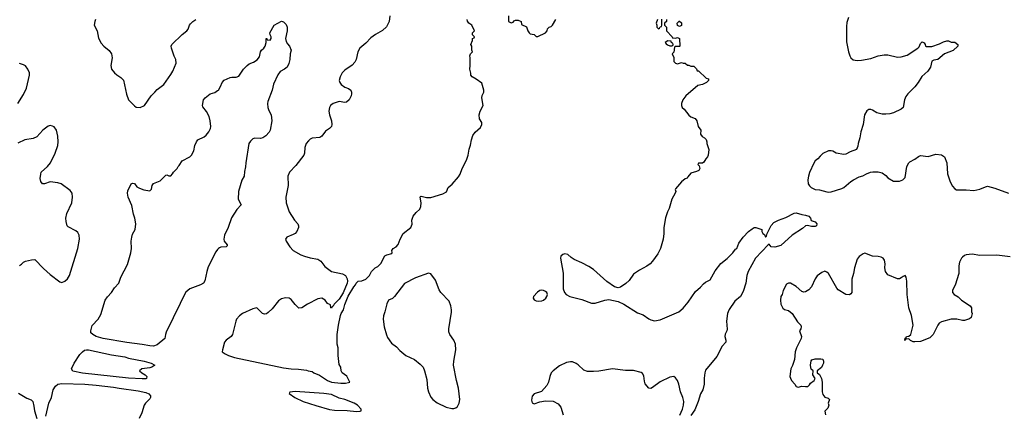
# Model space of a CAD drawing. Header units: inches. Extents: x 2220522 to 2384314, y 721474 to 893490.
# Tile 25 of 256: x 2247931 to 2258227, y 744565 to 748688. Entities that reach past the tile are written whole.
import ezdxf

# ---------------------------------------------------------------- set-up
doc = ezdxf.new("R2010")
doc.units = ezdxf.units.IN
doc.header["$MEASUREMENT"] = 0
doc.layers.add('C2744', color=7, linetype='Continuous')
doc.layers.add('C2754', color=7, linetype='Continuous')

msp = doc.modelspace()

# ---------------------------------------------------------------- linework, layer by layer
at = {"layer": 'C2744', "color": 5}
for points, elevation in [([(2248724, 748690), (2248716, 748670), (2248710, 748630), (2248742, 748570), (2248755, 748495), (2248782, 748442), (2248811, 748410), (2248865, 748365), (2248889, 748330), (2248896, 748290), (2248884, 748210), (2248890, 748170), (2248921, 748130), (2248945, 748110), (2248990, 748084), (2249015, 748055), (2249048, 747908), (2249070, 747848), (2249130, 747785), (2249150, 747772), (2249190, 747767), (2249235, 747790), (2249307, 747890), (2249343, 747930), (2249370, 747957), (2249439, 748010), (2249510, 748113), (2249531, 748150), (2249567, 748233), (2249563, 748270), (2249545, 748305), (2249517, 748390), (2249516, 748410), (2249523, 748430), (2249628, 748532), (2249678, 748570), (2249694, 748590), (2249707, 748630), (2249717, 748643), (2249742, 748670), (2249772, 748690)], 220), ([(2247912, 747810), (2247970, 747904), (2248001, 747970), (2248033, 748107), (2248032, 748130), (2248016, 748170), (2247990, 748204), (2247970, 748217), (2247930, 748231)], 220), ([(2250000, 746281), (2249983, 746257), (2249902, 746098), (2249886, 746050), (2249866, 745954), (2249854, 745930), (2249823, 745910), (2249710, 745869), (2249667, 745833), (2249625, 745755), (2249610, 745716), (2249464, 745416), (2249455, 745390), (2249450, 745350), (2249370, 745283), (2249330, 745269), (2249290, 745271), (2249210, 745286), (2249050, 745306), (2248804, 745350), (2248732, 745370), (2248694, 745390), (2248676, 745410), (2248674, 745430), (2248690, 745486), (2248750, 745550), (2248779, 745601), (2248824, 745750), (2248850, 745787), (2248889, 745830), (2248922, 745878), (2248967, 745930), (2248990, 745990), (2249057, 746123), (2249094, 746246), (2249101, 746290), (2249098, 746370), (2249102, 746410), (2249110, 746441), (2249138, 746490), (2249145, 746550), (2249136, 746610), (2249120, 746650), (2249102, 746742), (2249064, 746830), (2249059, 746870), (2249063, 746897), (2249098, 746970), (2249110, 746976), (2249130, 746971), (2249156, 746936), (2249183, 746923), (2249230, 746906), (2249290, 746894), (2249310, 746914), (2249315, 746950), (2249330, 746972), (2249398, 747002), (2249460, 747060), (2249470, 747062), (2249490, 747054), (2249510, 747054), (2249530, 747074), (2249538, 747090), (2249578, 747130), (2249589, 747151), (2249600, 747160), (2249628, 747210), (2249709, 747251), (2249728, 747270), (2249750, 747314), (2249761, 747370), (2249779, 747410), (2249795, 747430), (2249860, 747460), (2249882, 747478), (2249908, 747512), (2249927, 747550), (2249930, 747570), (2249924, 747630), (2249913, 747673), (2249885, 747725), (2249846, 747774), (2249843, 747790), (2249853, 747850), (2249870, 747871), (2249922, 747910), (2249973, 747927), (2250000, 747945)], 180), ([(2247930, 746114), (2247950, 746126), (2247971, 746149), (2247990, 746160), (2248053, 746173), (2248090, 746175), (2248181, 746081), (2248250, 746019), (2248350, 745941), (2248370, 745934), (2248401, 745950), (2248430, 745975), (2248452, 746008), (2248537, 746290), (2248555, 746390), (2248554, 746430), (2248539, 746459), (2248517, 746477), (2248437, 746517), (2248428, 746530), (2248415, 746575), (2248414, 746610), (2248423, 746657), (2248476, 746770), (2248483, 746830), (2248478, 746870), (2248460, 746900), (2248363, 746970), (2248330, 746980), (2248250, 746990), (2248190, 746970), (2248170, 746970), (2248152, 746992), (2248146, 747026), (2248150, 747070), (2248156, 747090), (2248220, 747150), (2248253, 747190), (2248300, 747290), (2248330, 747370), (2248333, 747410), (2248328, 747468), (2248316, 747530), (2248290, 747565), (2248274, 747574), (2248250, 747580), (2248230, 747574), (2248173, 747530), (2248110, 747462), (2248070, 747445), (2247986, 747430), (2247910, 747396)], 220), ([(2248204, 744536), (2248237, 744670), (2248262, 744730), (2248279, 744810), (2248304, 744850), (2248330, 744871), (2248370, 744878), (2248611, 744869), (2248730, 744861), (2248910, 744841), (2248970, 744828), (2249170, 744800), (2249250, 744783), (2249282, 744770), (2249298, 744750), (2249297, 744730), (2249290, 744718), (2249248, 744672), (2249234, 744650), (2249209, 744570), (2249181, 744510)], 180), ([(2247917, 744777), (2248005, 744725), (2248050, 744707), (2248067, 744690), (2248080, 744640), (2248085, 744590), (2248110, 744512)], 180)]:
    msp.add_lwpolyline(points, dxfattribs=dict(at, elevation=elevation))
at = {"layer": 'C2744', "color": 5, "elevation": 180}
msp.add_lwpolyline([(2249210, 744926), (2249070, 744934), (2248586, 744986), (2248488, 745008), (2248472, 745030), (2248499, 745090), (2248560, 745180), (2248589, 745211), (2248610, 745226), (2248628, 745232), (2248650, 745231), (2248890, 745178), (2249030, 745157), (2249070, 745142), (2249233, 745110), (2249306, 745090), (2249343, 745070), (2249313, 745050), (2249290, 745042), (2249208, 745030), (2249185, 745010), (2249207, 744990), (2249242, 744970), (2249261, 744950), (2249256, 744930), (2249250, 744928)], close=True, dxfattribs=at)
at = {"layer": 'C2754', "color": 5}
for points, elevation in [([(2251801, 748730), (2251794, 748670), (2251766, 748614), (2251726, 748574), (2251650, 748532), (2251603, 748497), (2251550, 748442), (2251489, 748391), (2251468, 748352), (2251450, 748270), (2251437, 748243), (2251408, 748212), (2251330, 748160), (2251304, 748130), (2251281, 748090), (2251272, 748050), (2251278, 748030), (2251291, 748011), (2251330, 747982), (2251370, 747966), (2251395, 747950), (2251402, 747930), (2251400, 747910), (2251396, 747890), (2251377, 747850), (2251350, 747824), (2251330, 747820), (2251270, 747830), (2251250, 747826), (2251210, 747811), (2251181, 747790), (2251169, 747770), (2251163, 747730), (2251170, 747691), (2251192, 747628), (2251196, 747590), (2251190, 747570), (2251171, 747549), (2251130, 747521), (2251090, 747469), (2251070, 747454), (2250990, 747448), (2250970, 747438), (2250950, 747421), (2250928, 747390), (2250912, 747350), (2250909, 747291), (2250902, 747270), (2250818, 747162), (2250753, 747090), (2250736, 747050), (2250738, 746950), (2250714, 746830), (2250718, 746770), (2250750, 746675), (2250803, 746590), (2250839, 746550), (2250847, 746530), (2250845, 746510), (2250828, 746470), (2250811, 746450), (2250790, 746438), (2250725, 746410), (2250711, 746390), (2250717, 746370), (2250755, 746310), (2250791, 746270), (2250870, 746225), (2250910, 746210), (2250970, 746193), (2251050, 746181), (2251079, 746159), (2251123, 746103), (2251190, 746052), (2251305, 746025), (2251338, 746010), (2251354, 745974), (2251357, 745950), (2251354, 745930), (2251312, 745828), (2251270, 745761), (2251218, 745710), (2251210, 745686), (2251198, 745682), (2251190, 745666), (2251186, 745670), (2251182, 745702), (2251150, 745715), (2251125, 745750), (2251090, 745772), (2251050, 745765), (2250939, 745710), (2250882, 745670), (2250850, 745665), (2250810, 745704), (2250770, 745758), (2250750, 745770), (2250710, 745776), (2250670, 745766), (2250637, 745743), (2250570, 745661), (2250530, 745621), (2250510, 745608), (2250490, 745605), (2250470, 745611), (2250410, 745669), (2250370, 745661), (2250261, 745610), (2250230, 745588), (2250199, 745550), (2250190, 745529), (2250157, 745390), (2250143, 745370), (2250090, 745330), (2250074, 745310), (2250051, 745231), (2250048, 745210), (2250079, 745190), (2250116, 745170), (2250178, 745150), (2250690, 745043), (2250769, 745031), (2250848, 745028), (2250930, 745019), (2250946, 745010), (2250990, 745002), (2251005, 744990), (2251065, 744965), (2251149, 744909), (2251190, 744892), (2251290, 744880), (2251339, 744881), (2251370, 744887), (2251382, 744890), (2251353, 744953), (2251304, 744990), (2251294, 745010), (2251289, 745049), (2251270, 745078), (2251261, 745170), (2251261, 745250), (2251251, 745291), (2251249, 745330), (2251250, 745392), (2251263, 745490), (2251286, 745590), (2251293, 745610), (2251316, 745650), (2251330, 745705), (2251367, 745793), (2251425, 745890), (2251444, 745910), (2251449, 745930), (2251470, 745951), (2251510, 745952), (2251550, 745971), (2251588, 746010), (2251609, 746051), (2251649, 746090), (2251676, 746104), (2251706, 746134), (2251750, 746215), (2251770, 746226), (2251822, 746238), (2251826, 746250), (2251822, 746270), (2251835, 746290), (2251868, 746310), (2251890, 746332), (2251909, 746390), (2251941, 746450), (2252022, 746510), (2252034, 746546), (2252033, 746590), (2252045, 746630), (2252076, 746670), (2252116, 746704), (2252127, 746730), (2252129, 746769), (2252119, 746830), (2252122, 746838), (2252130, 746841), (2252185, 746825), (2252230, 746825), (2252357, 746863), (2252394, 746886), (2252413, 746930), (2252455, 746965), (2252519, 747041), (2252536, 747070), (2252557, 747130), (2252603, 747217), (2252621, 747270), (2252630, 747332), (2252646, 747374), (2252654, 747430), (2252670, 747476), (2252693, 747510), (2252750, 747559), (2252764, 747590), (2252763, 747610), (2252739, 747650), (2252735, 747690), (2252747, 747730), (2252777, 747790), (2252762, 747870), (2252766, 747894), (2252784, 747930), (2252784, 747950), (2252763, 748023), (2252705, 748065), (2252662, 748090), (2252650, 748108), (2252649, 748129), (2252638, 748170), (2252642, 748210), (2252642, 748290), (2252638, 748310), (2252646, 748330), (2252666, 748350), (2252658, 748370), (2252658, 748410), (2252648, 748430), (2252666, 748470), (2252666, 748490), (2252682, 748498), (2252686, 748510), (2252666, 748530), (2252666, 748550), (2252686, 748570), (2252658, 748630), (2252628, 748650), (2252614, 748674), (2252609, 748690)], 220), ([(2253042, 748730), (2253042, 748670), (2253070, 748654), (2253090, 748662), (2253103, 748677), (2253116, 748684), (2253144, 748684), (2253174, 748670), (2253178, 748638), (2253230, 748612), (2253245, 748570), (2253258, 748550), (2253270, 748541), (2253310, 748532), (2253330, 748512), (2253350, 748512), (2253430, 748552), (2253448, 748570), (2253450, 748592), (2253469, 748611), (2253490, 748618), (2253502, 748630), (2253539, 748690)], 220), ([(2254694, 748690), (2254694, 748670), (2254674, 748650), (2254674, 748630), (2254694, 748610), (2254694, 748570), (2254754, 748510), (2254758, 748498), (2254790, 748494), (2254810, 748502), (2254832, 748490), (2254834, 748410), (2254830, 748406), (2254790, 748406), (2254778, 748402), (2254772, 748348), (2254754, 748330), (2254771, 748291), (2254772, 748250), (2254790, 748232), (2254810, 748226), (2254850, 748238), (2254870, 748232), (2254890, 748234), (2254913, 748213), (2254930, 748212), (2254950, 748202), (2254980, 748200), (2255010, 748174), (2255014, 748154), (2255031, 748151), (2255110, 748074), (2255134, 748070), (2255134, 748050), (2255112, 748030), (2255072, 748010), (2255022, 747998), (2254897, 747890), (2254864, 747850), (2254851, 747810), (2254851, 747790), (2254858, 747770), (2254881, 747750), (2254927, 747687), (2254950, 747671), (2254994, 747654), (2255011, 747630), (2255025, 747570), (2255054, 747530), (2255052, 747490), (2255066, 747466), (2255092, 747450), (2255110, 747432), (2255118, 747410), (2255118, 747390), (2255136, 747330), (2255131, 747270), (2255125, 747250), (2255105, 747230), (2255084, 747196), (2255070, 747186), (2255030, 747186), (2255022, 747170), (2255038, 747158), (2255045, 747130), (2255032, 747110), (2255010, 747099), (2254950, 747082), (2254917, 747043), (2254911, 747030), (2254890, 747022), (2254851, 746990), (2254790, 746918), (2254786, 746910), (2254791, 746890), (2254786, 746870), (2254751, 746809), (2254721, 746710), (2254704, 746676), (2254686, 746614), (2254668, 746510), (2254668, 746450), (2254661, 746390), (2254633, 746290), (2254603, 746237), (2254550, 746159), (2254525, 746130), (2254490, 746105), (2254414, 746066), (2254350, 746022), (2254303, 745957), (2254270, 745924), (2254213, 745887), (2254190, 745879), (2254150, 745889), (2254070, 745946), (2253932, 746072), (2253884, 746104), (2253810, 746143), (2253730, 746175), (2253697, 746197), (2253662, 746230), (2253630, 746235), (2253611, 746229), (2253591, 746210), (2253586, 746190), (2253614, 746034), (2253615, 745870), (2253627, 745830), (2253647, 745810), (2253683, 745790), (2253810, 745758), (2253910, 745718), (2253950, 745719), (2254050, 745750), (2254090, 745758), (2254190, 745735), (2254249, 745709), (2254390, 745617), (2254450, 745598), (2254510, 745554), (2254530, 745545), (2254570, 745535), (2254630, 745544), (2254823, 745630), (2254870, 745666), (2254923, 745730), (2254998, 745842), (2255050, 745885), (2255080, 745920), (2255102, 745938), (2255150, 745964), (2255204, 746056), (2255264, 746136), (2255330, 746187), (2255390, 746245), (2255417, 746283), (2255430, 746292), (2255452, 746348), (2255496, 746410), (2255553, 746470), (2255590, 746499), (2255610, 746510), (2255630, 746510), (2255691, 746490), (2255691, 746470), (2255701, 746450), (2255719, 746439), (2255730, 746412), (2255739, 746421), (2255746, 746450), (2255789, 746531), (2255816, 746564), (2255867, 746590), (2255944, 746616), (2256030, 746663), (2256050, 746665), (2256110, 746647), (2256150, 746642), (2256183, 746630), (2256202, 746610), (2256206, 746586), (2256251, 746570), (2256266, 746550), (2256265, 746530), (2256250, 746523), (2256210, 746522), (2256170, 746533), (2256150, 746529), (2256118, 746502), (2256010, 746433), (2255890, 746323), (2255827, 746307), (2255790, 746309), (2255770, 746336), (2255758, 746330), (2255626, 746190), (2255549, 746051), (2255536, 746010), (2255525, 745930), (2255498, 745842), (2255468, 745790), (2255410, 745740), (2255349, 745651), (2255340, 745630), (2255333, 745610), (2255323, 745530), (2255330, 745446), (2255327, 745430), (2255307, 745393), (2255305, 745370), (2255315, 745330), (2255315, 745310), (2255278, 745270), (2255221, 745159), (2255103, 745017), (2255096, 744990), (2255088, 744932), (2255090, 744870), (2255076, 744810), (2255050, 744769), (2255027, 744690), (2254990, 744601), (2254950, 744542)], 220), ([(2254602, 748690), (2254585, 748650), (2254594, 748630), (2254594, 748610), (2254610, 748594), (2254622, 748598), (2254627, 748613), (2254642, 748618), (2254646, 748630), (2254646, 748694)], 220), ([(2256599, 748710), (2256581, 748659), (2256576, 748616), (2256577, 748457), (2256598, 748350), (2256611, 748310), (2256622, 748290), (2256648, 748268), (2256690, 748262), (2256735, 748265), (2256830, 748283), (2256910, 748311), (2256970, 748321), (2257010, 748319), (2257110, 748296), (2257150, 748298), (2257210, 748316), (2257324, 748390), (2257337, 748403), (2257350, 748439), (2257370, 748456), (2257390, 748445), (2257399, 748430), (2257402, 748410), (2257410, 748406), (2257470, 748406), (2257550, 748434), (2257590, 748457), (2257626, 748466), (2257645, 748465), (2257670, 748454), (2257710, 748454), (2257742, 748430), (2257742, 748410), (2257693, 748367), (2257602, 748330), (2257532, 748270), (2257490, 748264), (2257470, 748255), (2257456, 748190), (2257443, 748170), (2257427, 748150), (2257366, 748094), (2257328, 748030), (2257290, 747984), (2257218, 747910), (2257198, 747882), (2257182, 747850), (2257171, 747770), (2257150, 747750), (2257067, 747713), (2257030, 747701), (2256990, 747697), (2256950, 747699), (2256894, 747714), (2256850, 747742), (2256830, 747749), (2256810, 747749), (2256790, 747735), (2256766, 747690), (2256751, 747590), (2256726, 747514), (2256718, 747450), (2256698, 747390), (2256697, 747363), (2256682, 747330), (2256615, 747305), (2256570, 747279), (2256550, 747277), (2256470, 747289), (2256435, 747310), (2256416, 747316), (2256390, 747314), (2256330, 747285), (2256300, 747260), (2256279, 747230), (2256251, 747210), (2256234, 747186), (2256191, 747089), (2256178, 747050), (2256171, 747010), (2256176, 746970), (2256190, 746947), (2256207, 746930), (2256249, 746911), (2256293, 746907), (2256370, 746884), (2256390, 746880), (2256416, 746884), (2256530, 746919), (2256549, 746930), (2256624, 746995), (2256649, 747011), (2256710, 747041), (2256749, 747051), (2256786, 747074), (2256829, 747091), (2256854, 747094), (2256910, 747094), (2256950, 747083), (2256990, 747056), (2257011, 747031), (2257070, 746996), (2257130, 746998), (2257166, 747010), (2257190, 747034), (2257209, 747151), (2257229, 747190), (2257240, 747200), (2257290, 747227), (2257330, 747256), (2257350, 747264), (2257430, 747256), (2257510, 747278), (2257571, 747271), (2257601, 747250), (2257625, 747190), (2257633, 747073), (2257660, 746990), (2257684, 746944), (2257710, 746916), (2257727, 746907), (2257830, 746906), (2257910, 746899), (2257970, 746912), (2258030, 746939), (2258050, 746943), (2258130, 746923), (2258270, 746870)], 240), ([(2250000, 747945), (2250009, 747951), (2250032, 747988), (2250049, 748030), (2250070, 748054), (2250130, 748081), (2250150, 748086), (2250195, 748085), (2250222, 748098), (2250270, 748171), (2250309, 748210), (2250330, 748225), (2250377, 748243), (2250413, 748267), (2250440, 748300), (2250449, 748350), (2250461, 748370), (2250485, 748390), (2250499, 748410), (2250509, 748449), (2250509, 748490), (2250514, 748490), (2250518, 748478), (2250550, 748472), (2250559, 748490), (2250562, 748510), (2250549, 748529), (2250545, 748550), (2250593, 748630), (2250670, 748671), (2250690, 748666), (2250718, 748638), (2250729, 748610), (2250729, 748570), (2250711, 748491), (2250718, 748458), (2250730, 748434), (2250752, 748412), (2250771, 748370), (2250758, 748330), (2250756, 748270), (2250746, 748230), (2250727, 748190), (2250701, 748170), (2250655, 748145), (2250629, 748111), (2250586, 748014), (2250570, 747949), (2250527, 747833), (2250523, 747810), (2250527, 747770), (2250537, 747737), (2250559, 747690), (2250568, 747630), (2250550, 747532), (2250540, 747510), (2250505, 747470), (2250473, 747450), (2250450, 747445), (2250390, 747446), (2250370, 747439), (2250344, 747416), (2250328, 747390), (2250296, 747190), (2250293, 747147), (2250281, 747099), (2250278, 747050), (2250253, 747007), (2250218, 746890), (2250215, 746810), (2250247, 746750), (2250201, 746699), (2250147, 746613), (2250110, 746510), (2250072, 746430), (2250064, 746390), (2250068, 746370), (2250102, 746330), (2250099, 746321), (2250091, 746310), (2250033, 746307), (2250020, 746300), (2250008, 746292), (2250000, 746281)], 180), ([(2258290, 746204), (2258150, 746223), (2257970, 746219), (2257890, 746231), (2257830, 746224), (2257810, 746218), (2257790, 746202), (2257779, 746190), (2257759, 746150), (2257752, 746110), (2257752, 746030), (2257712, 745908), (2257691, 745870), (2257685, 745850), (2257685, 745830), (2257702, 745810), (2257745, 745785), (2257781, 745750), (2257871, 745690), (2257885, 745670), (2257885, 745630), (2257891, 745610), (2257882, 745570), (2257865, 745555), (2257810, 745536), (2257790, 745536), (2257730, 745553), (2257670, 745550), (2257570, 745522), (2257547, 745510), (2257531, 745490), (2257484, 745390), (2257450, 745356), (2257350, 745319), (2257290, 745314), (2257275, 745315), (2257248, 745328), (2257230, 745346), (2257198, 745342), (2257192, 745328), (2257186, 745330), (2257190, 745354), (2257202, 745358), (2257206, 745370), (2257230, 745372), (2257249, 745391), (2257274, 745490), (2257256, 745590), (2257230, 745670), (2257210, 745810), (2257209, 745949), (2257202, 745990), (2257190, 746008), (2257170, 745999), (2257150, 745983), (2257130, 745975), (2257110, 745975), (2257010, 746017), (2256985, 746050), (2256978, 746090), (2256981, 746130), (2256975, 746170), (2256959, 746190), (2256941, 746201), (2256910, 746209), (2256850, 746212), (2256770, 746243), (2256750, 746237), (2256710, 746209), (2256690, 746179), (2256661, 746090), (2256650, 746029), (2256632, 745970), (2256633, 745830), (2256624, 745816), (2256610, 745805), (2256570, 745809), (2256490, 745857), (2256475, 745875), (2256390, 746029), (2256370, 746045), (2256350, 746053), (2256318, 746042), (2256270, 746004), (2256250, 745975), (2256210, 745889), (2256183, 745857), (2256150, 745839), (2256130, 745835), (2256110, 745842), (2256050, 745895), (2255990, 745928), (2255970, 745928), (2255950, 745918), (2255916, 745850), (2255905, 745810), (2255890, 745788), (2255886, 745750), (2255891, 745710), (2255910, 745665), (2255930, 745651), (2255970, 745641), (2256010, 745611), (2256064, 745524), (2256098, 745490), (2256102, 745470), (2256098, 745450), (2256085, 745430), (2256105, 745370), (2256102, 745350), (2256054, 745250), (2256041, 745210), (2256032, 745128), (2256014, 745066), (2255996, 745030), (2255985, 744950), (2255990, 744932), (2256003, 744910), (2256038, 744870), (2256050, 744845), (2256070, 744838), (2256110, 744851), (2256150, 744845), (2256174, 744846), (2256190, 744862), (2256199, 744881), (2256239, 744910), (2256249, 744930), (2256224, 744970), (2256229, 745010), (2256209, 745029), (2256204, 745044), (2256201, 745070), (2256206, 745114), (2256215, 745125), (2256250, 745136), (2256310, 745136), (2256330, 745131), (2256336, 745110), (2256335, 745090), (2256327, 745070), (2256314, 745046), (2256271, 745010), (2256271, 744991), (2256293, 744973), (2256314, 744930), (2256322, 744890), (2256324, 744790), (2256330, 744762), (2256350, 744736), (2256385, 744725), (2256398, 744710), (2256387, 744673), (2256391, 744650), (2256386, 744630), (2256381, 744619), (2256352, 744588), (2256359, 744550)], 240), ([(2254834, 744546), (2254862, 744610), (2254874, 744650), (2254875, 744690), (2254866, 744730), (2254841, 744790), (2254825, 744870), (2254810, 744909), (2254790, 744936), (2254770, 744950), (2254730, 744944), (2254630, 744895), (2254550, 744835), (2254530, 744826), (2254509, 744830), (2254473, 744873), (2254463, 744903), (2254457, 744957), (2254443, 744983), (2254430, 744993), (2254350, 745015), (2254267, 745013), (2254129, 745031), (2253988, 745008), (2253930, 745002), (2253870, 745002), (2253830, 745016), (2253770, 745074), (2253750, 745087), (2253710, 745104), (2253690, 745106), (2253650, 745098), (2253576, 745064), (2253510, 745011), (2253490, 744990), (2253475, 744950), (2253460, 744890), (2253443, 744857), (2253386, 744794), (2253310, 744769), (2253290, 744745), (2253283, 744703), (2253290, 744676), (2253310, 744665), (2253370, 744685), (2253430, 744697), (2253510, 744693), (2253563, 744663), (2253591, 744630), (2253614, 744550)], 220)]:
    msp.add_lwpolyline(points, dxfattribs=dict(at, elevation=elevation))
at = {"layer": 'C2754', "color": 5, "elevation": 220}
for points in [[(2254830, 748618), (2254809, 748629), (2254808, 748652), (2254828, 748672), (2254832, 748672), (2254850, 748654), (2254850, 748628)], [(2254710, 748466), (2254682, 748450), (2254690, 748434), (2254704, 748424), (2254730, 748414), (2254750, 748414), (2254762, 748418), (2254766, 748430), (2254762, 748442), (2254747, 748447), (2254742, 748462)], [(2252206, 746034), (2252070, 745985), (2251954, 745926), (2251850, 745789), (2251830, 745769), (2251788, 745752), (2251769, 745711), (2251750, 745630), (2251734, 745586), (2251732, 745550), (2251743, 745470), (2251766, 745386), (2251778, 745358), (2251820, 745300), (2251870, 745261), (2251905, 745225), (2251970, 745170), (2252059, 745130), (2252120, 745080), (2252149, 745049), (2252165, 745010), (2252190, 744918), (2252197, 744830), (2252206, 744790), (2252230, 744736), (2252250, 744711), (2252296, 744676), (2252390, 744629), (2252450, 744616), (2252470, 744615), (2252490, 744622), (2252510, 744638), (2252528, 744670), (2252533, 744710), (2252520, 744830), (2252499, 744910), (2252466, 745070), (2252469, 745110), (2252491, 745230), (2252488, 745288), (2252472, 745330), (2252429, 745390), (2252420, 745420), (2252419, 745450), (2252445, 745625), (2252446, 745650), (2252438, 745690), (2252421, 745741), (2252336, 745830), (2252317, 745857), (2252279, 745959), (2252230, 746028)], [(2253390, 745856), (2253370, 745850), (2253347, 745833), (2253303, 745790), (2253299, 745770), (2253310, 745755), (2253330, 745744), (2253359, 745739), (2253390, 745744), (2253410, 745752), (2253434, 745770), (2253445, 745790), (2253449, 745810), (2253443, 745830), (2253430, 745841), (2253410, 745853)], [(2250810, 744793), (2250754, 744786), (2250747, 744773), (2250808, 744730), (2250894, 744690), (2251026, 744646), (2251170, 744606), (2251223, 744597), (2251354, 744594), (2251454, 744586), (2251490, 744588), (2251502, 744590), (2251501, 744610), (2251464, 744650), (2251427, 744670), (2251330, 744709), (2251270, 744724), (2251190, 744764), (2251110, 744774)]]:
    msp.add_lwpolyline(points, close=True, dxfattribs=at)

doc.saveas('drawing.dxf')
